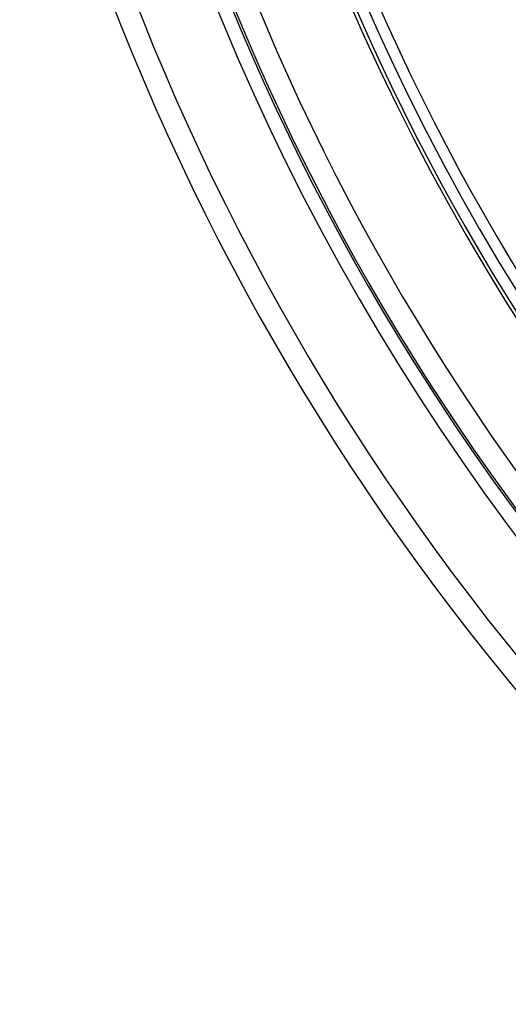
# Model space of a CAD drawing. Header units: millimetres. Extents: x -215 to 215, y -215 to 215.
# Tile 3 of 55: x -163 to -130, y -129 to -62. Entities that reach past the tile are written whole.
import ezdxf

# ---------------------------------------------------------------- set-up
doc = ezdxf.new("R2010")
doc.units = ezdxf.units.MM
doc.layers.add('MAIN-1', color=7, linetype='Continuous')
doc.layers.add('MAIN-2', color=7, linetype='Continuous')

msp = doc.modelspace()

# ---------------------------------------------------------------- linework, layer by layer
at = {"layer": 'MAIN-1'}
for radius, start, end in [(153.5, 89.99998, 270.00002), (152.5, 89.99998, 270.00002), (162, 179.99998, 0), (151.738, 179.99998, 223.27222), (141.368, 182.2513, 215.25545), (139.843, 182.47499, 215.40579)]:
    msp.add_arc((0, 0), radius, start, end, dxfattribs=at)
at = {"layer": 'MAIN-2'}
for radius, start, end in [(166.988, 179.99998, 223.54758), (161, 180.00002, 0), (159.363, 179.99998, 223.42107), (168.512, 180.00002, 223.52747), (160.887, 180.00002, 223.41689), (153.262, 180.00002, 223.33765)]:
    msp.add_arc((0, 0), radius, start, end, dxfattribs=at)

doc.saveas('drawing.dxf')
